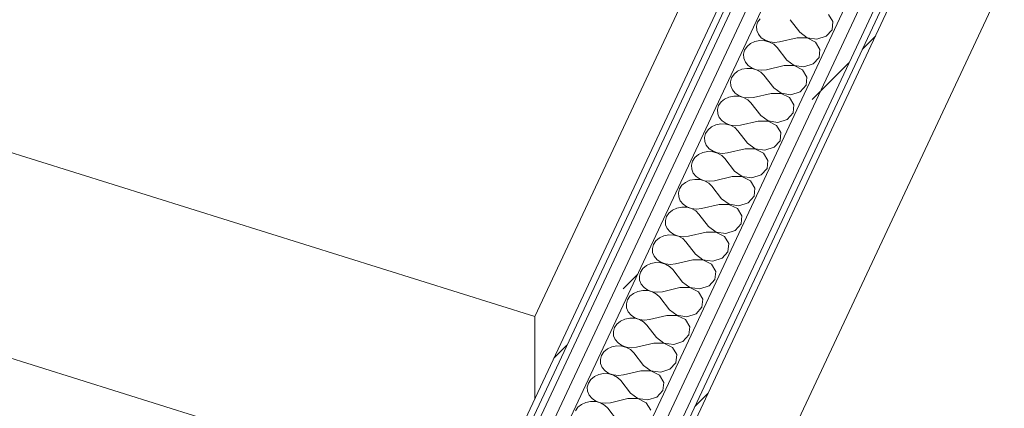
# Model space of a CAD drawing. Header units: millimetres. Extents: x -21126 to 28102, y -1237 to 9397.
# Tile 52 of 226: x -16214 to -15256, y 6319 to 6696. Entities that reach past the tile are written whole.
import ezdxf

# ---------------------------------------------------------------- set-up
doc = ezdxf.new("R2010")
doc.units = ezdxf.units.MM
doc.header["$MEASUREMENT"] = 0
doc.linetypes.add('Wipeout_Contour', pattern=[1000, 0, -1000])
for name, color, linetype in [('Nuevo_08_E_Envans secs', 7, 'Continuous'), ('Nuevo_09_EI_Mobiliari cuines', 7, 'Continuous'), ('Nuevo_09_EI_Mobiliari general', 7, 'Continuous')]:
    doc.layers.add(name, color=color, linetype=linetype)
for name, color, linetype, lineweight in [('Nuevo_08_E_Envans secs_Pluma_Nº__1', 7, 'Continuous', 5), ('Nuevo_09_EI_Mobiliari cuines_Pluma_Nº__1', 7, 'Continuous', 5), ('Nuevo_09_EI_Mobiliari cuines_Pluma_Nº__24', 252, 'Continuous', 5), ('Nuevo_09_EI_Mobiliari general_Pluma_Nº__1', 7, 'Continuous', 5)]:
    doc.layers.add(name, color=color, linetype=linetype, lineweight=lineweight)
for name, color, linetype, lineweight, true_color in [('Nuevo_08_E_Envans secs_Pluma_Nº__102', 7, 'Continuous', 5, 0xcccccc), ('Nuevo_08_E_Envans secs_Pluma_Nº__171', 171, 'Continuous', 13, 0xaaaaff), ('Nuevo_08_E_Envans secs_Pluma_Nº__177', 7, 'Continuous', 15, 0xf7e046)]:
    doc.layers.add(name, color=color, linetype=linetype, lineweight=lineweight, true_color=true_color)
pattern_1 = [(45, (0, 0), (-183.8478, 183.8478), [195, -65]), (45, (7e-14, 183.85), (-183.8478, 183.8478), [195, -65])]

# ---------------------------------------------------------------- blocks, each defined once
blk = doc.blocks.new('Elem Sección_53_1')
at = {"layer": 'Nuevo_09_EI_Mobiliari cuines_Pluma_Nº__1', "color": 7, "linetype": 'Continuous', "lineweight": 5}
for p, q in [((-16036.85, 7157.32), (-16036.85, 7145.22)), ((-15447.37, 6893.38), (-15447.37, 6973.23)), ((-16361.63, 6479.13), (-16361.63, 6610.77)), ((-16302.17, 6456.16), (-16302.17, 6592.2)), ((-16297.22, 6390.85), (-16297.22, 6590.65)), ((-16391.36, 6488.41), (-16379.97, 6512.67)), ((-16379.97, 6512.67), (-16379.97, 6508.27)), ((-16379.97, 6508.27), (-16389.56, 6487.85)), ((-16388.66, 6487.57), (-16379.97, 6506.07)), ((-16379.97, 6501.66), (-16386.85, 6487)), ((-16379.97, 6506.07), (-16379.97, 6501.66)), ((-16391.36, 6484.01), (-16391.36, 6488.41)), ((-16391.36, 6488.41), (-16361.63, 6479.13)), ((-16361.63, 6474.73), (-16391.36, 6484.01)), ((-16391.36, 6481.81), (-16390.46, 6483.73)), ((-16391.36, 6477.41), (-16391.36, 6481.81)), ((-16391.36, 6481.81), (-16361.63, 6472.52)), ((-16388.66, 6483.17), (-16389.56, 6481.25)), ((-16361.63, 6468.12), (-16391.36, 6477.41)), ((-16361.63, 6474.73), (-16361.63, 6479.13)), ((-16302.17, 6456.16), (-16361.63, 6474.73)), ((-16361.63, 6472.52), (-16360.73, 6474.44)), ((-16361.63, 6472.52), (-16361.63, 6468.12)), ((-16302.17, 6453.95), (-16361.63, 6472.52)), ((-16361.63, 6410.97), (-16361.63, 6468.12)), ((-16297.22, 6466.71), (-16302.17, 6456.16)), ((-16302.17, 6453.95), (-16297.22, 6464.51)), ((-16302.17, 6392.4), (-16302.17, 6453.95)), ((-15712.69, 6328.25), (-15712.69, 6408.1))]:
    blk.add_line(p, q, dxfattribs=at)
at = {"layer": 'Nuevo_09_EI_Mobiliari cuines_Pluma_Nº__24', "color": 252, "linetype": 'Continuous', "lineweight": 5}
for p, q in [((-16096.31, 7175.89), (-16361.63, 6610.77)), ((-16096.31, 7175.89), (-16036.85, 7157.32)), ((-16036.85, 7157.32), (-16302.17, 6592.2)), ((-16031.89, 7155.78), (-16297.22, 6590.65)), ((-16031.89, 7155.78), (-15447.37, 6973.23)), ((-15447.37, 6973.23), (-15712.69, 6408.1)), ((-16361.63, 6610.77), (-16302.17, 6592.2)), ((-16297.22, 6590.65), (-15712.69, 6408.1))]:
    blk.add_line(p, q, dxfattribs=at)
blk = doc.blocks.new('*X61')
at = {"layer": 'Nuevo_08_E_Envans secs_Pluma_Nº__102', "color": 254, "linetype": 'Continuous', "lineweight": 5, "true_color": 0xcccccc}
for p, q in [((-15422.81, 6694.36), (-15427.14, 6701.41)), ((-15496.06, 6693.66), (-15497.16, 6689.79)), ((-15493.7, 6697.15), (-15496.06, 6693.66)), ((-15455.16, 6683.98), (-15464.57, 6696.19)), ((-15423.67, 6686.51), (-15422.81, 6694.36)), ((-15497.16, 6689.79), (-15496.92, 6685.81)), ((-15496.92, 6685.81), (-15495.36, 6682.04)), ((-15495.36, 6682.04), (-15492.59, 6678.76)), ((-15455.16, 6683.98), (-15447.97, 6678.71)), ((-15429.46, 6680.19), (-15423.67, 6686.51)), ((-15502.92, 6673.03), (-15506.36, 6670.2)), ((-15498.67, 6674.98), (-15502.92, 6673.03)), ((-15493.93, 6675.92), (-15498.67, 6674.98)), ((-15489.05, 6675.75), (-15493.93, 6675.92)), ((-15492.59, 6678.76), (-15488.83, 6676.22)), ((-15484.41, 6674.51), (-15489.05, 6675.75)), ((-15488.83, 6676.22), (-15484.36, 6674.62)), ((-15480.37, 6672.29), (-15484.41, 6674.51)), ((-15484.36, 6674.62), (-15479.53, 6674.08)), ((-15477.23, 6669.24), (-15480.37, 6672.29)), ((-15479.53, 6674.08), (-15474.7, 6674.63)), ((-15457.69, 6678.59), (-15474.7, 6674.63)), ((-15448.02, 6678.6), (-15457.69, 6678.59)), ((-15439.79, 6674.46), (-15448.02, 6678.6)), ((-15447.97, 6678.71), (-15438.46, 6677.31)), ((-15435.46, 6667.41), (-15439.79, 6674.46)), ((-15438.46, 6677.31), (-15429.46, 6680.19)), ((-15508.71, 6666.71), (-15509.82, 6662.84)), ((-15509.82, 6662.84), (-15509.57, 6658.86)), ((-15506.36, 6670.2), (-15508.71, 6666.71)), ((-15467.81, 6657.03), (-15477.23, 6669.24)), ((-15436.32, 6659.56), (-15435.46, 6667.41)), ((-15509.57, 6658.86), (-15508.01, 6655.09)), ((-15508.01, 6655.09), (-15505.24, 6651.81)), ((-15467.81, 6657.03), (-15460.62, 6651.76)), ((-15451.11, 6650.35), (-15442.11, 6653.24)), ((-15442.11, 6653.24), (-15436.32, 6659.56)), ((-15515.58, 6646.08), (-15519.01, 6643.25)), ((-15511.32, 6648.03), (-15515.58, 6646.08)), ((-15506.58, 6648.96), (-15511.32, 6648.03)), ((-15501.7, 6648.8), (-15506.58, 6648.96)), ((-15505.24, 6651.81), (-15501.48, 6649.27)), ((-15497.07, 6647.56), (-15501.7, 6648.8)), ((-15501.48, 6649.27), (-15497.02, 6647.67)), ((-15493.02, 6645.33), (-15497.07, 6647.56)), ((-15497.02, 6647.67), (-15492.18, 6647.13)), ((-15489.88, 6642.29), (-15493.02, 6645.33)), ((-15492.18, 6647.13), (-15487.35, 6647.68)), ((-15470.34, 6651.64), (-15487.35, 6647.68)), ((-15460.67, 6651.65), (-15470.34, 6651.64)), ((-15452.45, 6647.51), (-15460.67, 6651.65)), ((-15460.62, 6651.76), (-15451.11, 6650.35)), ((-15448.12, 6640.46), (-15452.45, 6647.51)), ((-15521.37, 6639.76), (-15522.47, 6635.88)), ((-15522.47, 6635.88), (-15522.23, 6631.91)), ((-15519.01, 6643.25), (-15521.37, 6639.76)), ((-15480.46, 6630.08), (-15489.88, 6642.29)), ((-15448.98, 6632.61), (-15448.12, 6640.46)), ((-15522.23, 6631.91), (-15520.66, 6628.14)), ((-15520.66, 6628.14), (-15517.9, 6624.86)), ((-15517.9, 6624.86), (-15514.14, 6622.32)), ((-15482.99, 6624.69), (-15500, 6620.73)), ((-15473.33, 6624.7), (-15482.99, 6624.69)), ((-15480.46, 6630.08), (-15473.28, 6624.81)), ((-15465.1, 6620.56), (-15473.33, 6624.7)), ((-15473.28, 6624.81), (-15463.76, 6623.4)), ((-15463.76, 6623.4), (-15454.77, 6626.29)), ((-15454.77, 6626.29), (-15448.98, 6632.61)), ((-15531.66, 6616.3), (-15534.02, 6612.81)), ((-15528.23, 6619.13), (-15531.66, 6616.3)), ((-15523.98, 6621.08), (-15528.23, 6619.13)), ((-15519.23, 6622.01), (-15523.98, 6621.08)), ((-15514.36, 6621.85), (-15519.23, 6622.01)), ((-15509.72, 6620.61), (-15514.36, 6621.85)), ((-15514.14, 6622.32), (-15509.67, 6620.72)), ((-15505.68, 6618.38), (-15509.72, 6620.61)), ((-15509.67, 6620.72), (-15504.84, 6620.18)), ((-15502.53, 6615.34), (-15505.68, 6618.38)), ((-15504.84, 6620.18), (-15500, 6620.73)), ((-15493.12, 6603.13), (-15502.53, 6615.34)), ((-15460.77, 6613.51), (-15465.1, 6620.56)), ((-15534.02, 6612.81), (-15535.12, 6608.93)), ((-15535.12, 6608.93), (-15534.88, 6604.96)), ((-15467.42, 6599.34), (-15461.63, 6605.65)), ((-15461.63, 6605.65), (-15460.77, 6613.51)), ((-15534.88, 6604.96), (-15533.32, 6601.19)), ((-15533.32, 6601.19), (-15530.55, 6597.91)), ((-15530.55, 6597.91), (-15526.79, 6595.37)), ((-15495.65, 6597.74), (-15512.66, 6593.78)), ((-15485.98, 6597.75), (-15495.65, 6597.74)), ((-15493.12, 6603.13), (-15485.93, 6597.85)), ((-15477.75, 6593.61), (-15485.98, 6597.75)), ((-15485.93, 6597.85), (-15476.42, 6596.45)), ((-15476.42, 6596.45), (-15467.42, 6599.34)), ((-15544.32, 6589.35), (-15546.67, 6585.86)), ((-15540.88, 6592.17), (-15544.32, 6589.35)), ((-15536.63, 6594.13), (-15540.88, 6592.17)), ((-15531.89, 6595.06), (-15536.63, 6594.13)), ((-15527.01, 6594.9), (-15531.89, 6595.06)), ((-15522.37, 6593.66), (-15527.01, 6594.9)), ((-15526.79, 6595.37), (-15522.32, 6593.77)), ((-15518.33, 6591.43), (-15522.37, 6593.66)), ((-15522.32, 6593.77), (-15517.49, 6593.22)), ((-15515.19, 6588.39), (-15518.33, 6591.43)), ((-15517.49, 6593.22), (-15512.66, 6593.78)), ((-15505.77, 6576.18), (-15515.19, 6588.39)), ((-15473.42, 6586.56), (-15477.75, 6593.61)), ((-15474.28, 6578.7), (-15473.42, 6586.56)), ((-15546.67, 6585.86), (-15547.78, 6581.98)), ((-15547.78, 6581.98), (-15547.53, 6578.01)), ((-15547.53, 6578.01), (-15545.97, 6574.23)), ((-15480.07, 6572.39), (-15474.28, 6578.7)), ((-15549.28, 6567.18), (-15553.54, 6565.22)), ((-15544.54, 6568.11), (-15549.28, 6567.18)), ((-15545.97, 6574.23), (-15543.2, 6570.96)), ((-15539.66, 6567.95), (-15544.54, 6568.11)), ((-15543.2, 6570.96), (-15539.44, 6568.42)), ((-15535.03, 6566.71), (-15539.66, 6567.95)), ((-15539.44, 6568.42), (-15534.98, 6566.82)), ((-15508.3, 6570.79), (-15525.31, 6566.83)), ((-15498.63, 6570.79), (-15508.3, 6570.79)), ((-15505.77, 6576.18), (-15498.58, 6570.9)), ((-15490.41, 6566.66), (-15498.63, 6570.79)), ((-15498.58, 6570.9), (-15489.07, 6569.5)), ((-15489.07, 6569.5), (-15480.07, 6572.39)), ((-15559.33, 6558.91), (-15560.43, 6555.03)), ((-15556.97, 6562.4), (-15559.33, 6558.91)), ((-15553.54, 6565.22), (-15556.97, 6562.4)), ((-15530.98, 6564.48), (-15535.03, 6566.71)), ((-15534.98, 6566.82), (-15530.14, 6566.27)), ((-15527.84, 6561.44), (-15530.98, 6564.48)), ((-15530.14, 6566.27), (-15525.31, 6566.83)), ((-15518.42, 6549.22), (-15527.84, 6561.44)), ((-15486.08, 6559.61), (-15490.41, 6566.66)), ((-15486.94, 6551.75), (-15486.08, 6559.61)), ((-15560.43, 6555.03), (-15560.19, 6551.05)), ((-15560.19, 6551.05), (-15558.62, 6547.28)), ((-15518.42, 6549.22), (-15511.24, 6543.95)), ((-15492.73, 6545.44), (-15486.94, 6551.75)), ((-15566.19, 6538.27), (-15569.62, 6535.44)), ((-15561.94, 6540.23), (-15566.19, 6538.27)), ((-15557.19, 6541.16), (-15561.94, 6540.23)), ((-15558.62, 6547.28), (-15555.86, 6544.01)), ((-15552.32, 6541), (-15557.19, 6541.16)), ((-15555.86, 6544.01), (-15552.1, 6541.47)), ((-15547.68, 6539.76), (-15552.32, 6541)), ((-15552.1, 6541.47), (-15547.63, 6539.87)), ((-15543.64, 6537.53), (-15547.68, 6539.76)), ((-15547.63, 6539.87), (-15542.8, 6539.32)), ((-15542.8, 6539.32), (-15537.96, 6539.88)), ((-15520.95, 6543.83), (-15537.96, 6539.88)), ((-15511.29, 6543.84), (-15520.95, 6543.83)), ((-15503.06, 6539.71), (-15511.29, 6543.84)), ((-15511.24, 6543.95), (-15501.72, 6542.55)), ((-15498.73, 6532.66), (-15503.06, 6539.71)), ((-15501.72, 6542.55), (-15492.73, 6545.44)), ((-15571.98, 6531.96), (-15573.08, 6528.08)), ((-15569.62, 6535.44), (-15571.98, 6531.96)), ((-15540.49, 6534.49), (-15543.64, 6537.53)), ((-15531.08, 6522.27), (-15540.49, 6534.49)), ((-15499.59, 6524.8), (-15498.73, 6532.66)), ((-15573.08, 6528.08), (-15572.84, 6524.1)), ((-15572.84, 6524.1), (-15571.28, 6520.33)), ((-15571.28, 6520.33), (-15568.51, 6517.05)), ((-15531.08, 6522.27), (-15523.89, 6517)), ((-15505.38, 6518.49), (-15499.59, 6524.8)), ((-15578.84, 6511.32), (-15582.28, 6508.49)), ((-15574.59, 6513.28), (-15578.84, 6511.32)), ((-15569.85, 6514.21), (-15574.59, 6513.28)), ((-15564.97, 6514.05), (-15569.85, 6514.21)), ((-15568.51, 6517.05), (-15564.75, 6514.52)), ((-15560.33, 6512.81), (-15564.97, 6514.05)), ((-15564.75, 6514.52), (-15560.28, 6512.92)), ((-15556.29, 6510.58), (-15560.33, 6512.81)), ((-15560.28, 6512.92), (-15555.45, 6512.37)), ((-15553.15, 6507.53), (-15556.29, 6510.58)), ((-15555.45, 6512.37), (-15550.62, 6512.92)), ((-15533.61, 6516.88), (-15550.62, 6512.92)), ((-15523.94, 6516.89), (-15533.61, 6516.88)), ((-15515.71, 6512.75), (-15523.94, 6516.89)), ((-15523.89, 6517), (-15514.38, 6515.6)), ((-15511.38, 6505.7), (-15515.71, 6512.75)), ((-15514.38, 6515.6), (-15505.38, 6518.49)), ((-15584.63, 6505.01), (-15585.73, 6501.13)), ((-15585.73, 6501.13), (-15585.49, 6497.15)), ((-15582.28, 6508.49), (-15584.63, 6505.01)), ((-15543.73, 6495.32), (-15553.15, 6507.53)), ((-15512.24, 6497.85), (-15511.38, 6505.7)), ((-15585.49, 6497.15), (-15583.93, 6493.38)), ((-15583.93, 6493.38), (-15581.16, 6490.1)), ((-15543.73, 6495.32), (-15536.54, 6490.05)), ((-15527.03, 6488.65), (-15518.03, 6491.54)), ((-15518.03, 6491.54), (-15512.24, 6497.85)), ((-15594.93, 6481.54), (-15597.29, 6478.06)), ((-15591.5, 6484.37), (-15594.93, 6481.54)), ((-15587.24, 6486.32), (-15591.5, 6484.37)), ((-15582.5, 6487.26), (-15587.24, 6486.32)), ((-15577.62, 6487.1), (-15582.5, 6487.26)), ((-15581.16, 6490.1), (-15577.4, 6487.57)), ((-15572.99, 6485.86), (-15577.62, 6487.1)), ((-15577.4, 6487.57), (-15572.94, 6485.96)), ((-15568.94, 6483.63), (-15572.99, 6485.86)), ((-15572.94, 6485.96), (-15568.1, 6485.42)), ((-15565.8, 6480.58), (-15568.94, 6483.63)), ((-15568.1, 6485.42), (-15563.27, 6485.97)), ((-15546.26, 6489.93), (-15563.27, 6485.97)), ((-15536.59, 6489.94), (-15546.26, 6489.93)), ((-15528.37, 6485.8), (-15536.59, 6489.94)), ((-15536.54, 6490.05), (-15527.03, 6488.65)), ((-15524.04, 6478.75), (-15528.37, 6485.8)), ((-15597.29, 6478.06), (-15598.39, 6474.18)), ((-15598.39, 6474.18), (-15598.15, 6470.2)), ((-15556.38, 6468.37), (-15565.8, 6480.58)), ((-15524.89, 6470.9), (-15524.04, 6478.75)), ((-15598.15, 6470.2), (-15596.58, 6466.43)), ((-15596.58, 6466.43), (-15593.82, 6463.15)), ((-15593.82, 6463.15), (-15590.06, 6460.62)), ((-15558.91, 6462.98), (-15575.92, 6459.02)), ((-15549.25, 6462.99), (-15558.91, 6462.98)), ((-15556.38, 6468.37), (-15549.2, 6463.1)), ((-15541.02, 6458.85), (-15549.25, 6462.99)), ((-15549.2, 6463.1), (-15539.68, 6461.7)), ((-15539.68, 6461.7), (-15530.69, 6464.58)), ((-15530.69, 6464.58), (-15524.89, 6470.9)), ((-15607.58, 6454.59), (-15609.94, 6451.1)), ((-15604.15, 6457.42), (-15607.58, 6454.59)), ((-15599.9, 6459.37), (-15604.15, 6457.42)), ((-15595.15, 6460.31), (-15599.9, 6459.37)), ((-15590.28, 6460.15), (-15595.15, 6460.31)), ((-15585.64, 6458.9), (-15590.28, 6460.15)), ((-15590.06, 6460.62), (-15585.59, 6459.01)), ((-15581.6, 6456.68), (-15585.64, 6458.9)), ((-15585.59, 6459.01), (-15580.76, 6458.47)), ((-15578.45, 6453.63), (-15581.6, 6456.68)), ((-15580.76, 6458.47), (-15575.92, 6459.02)), ((-15569.04, 6441.42), (-15578.45, 6453.63)), ((-15536.69, 6451.8), (-15541.02, 6458.85)), ((-15609.94, 6451.1), (-15611.04, 6447.23)), ((-15611.04, 6447.23), (-15610.8, 6443.25)), ((-15610.8, 6443.25), (-15609.24, 6439.48)), ((-15543.34, 6437.63), (-15537.55, 6443.95)), ((-15537.55, 6443.95), (-15536.69, 6451.8)), ((-15607.81, 6433.36), (-15612.55, 6432.42)), ((-15609.24, 6439.48), (-15606.47, 6436.2)), ((-15602.93, 6433.19), (-15607.81, 6433.36)), ((-15606.47, 6436.2), (-15602.71, 6433.66)), ((-15598.29, 6431.95), (-15602.93, 6433.19)), ((-15602.71, 6433.66), (-15598.24, 6432.06)), ((-15571.57, 6436.03), (-15588.58, 6432.07)), ((-15561.9, 6436.04), (-15571.57, 6436.03)), ((-15569.04, 6441.42), (-15561.85, 6436.15)), ((-15553.67, 6431.9), (-15561.9, 6436.04)), ((-15561.85, 6436.15), (-15552.34, 6434.75)), ((-15552.34, 6434.75), (-15543.34, 6437.63)), ((-15622.59, 6424.15), (-15623.69, 6420.27)), ((-15620.24, 6427.64), (-15622.59, 6424.15)), ((-15616.8, 6430.47), (-15620.24, 6427.64)), ((-15612.55, 6432.42), (-15616.8, 6430.47)), ((-15594.25, 6429.73), (-15598.29, 6431.95)), ((-15598.24, 6432.06), (-15593.41, 6431.52)), ((-15591.11, 6426.68), (-15594.25, 6429.73)), ((-15593.41, 6431.52), (-15588.58, 6432.07)), ((-15581.69, 6414.47), (-15591.11, 6426.68)), ((-15549.34, 6424.85), (-15553.67, 6431.9)), ((-15550.2, 6417), (-15549.34, 6424.85)), ((-15623.69, 6420.27), (-15623.45, 6416.3)), ((-15623.45, 6416.3), (-15621.89, 6412.53)), ((-15581.69, 6414.47), (-15574.5, 6409.2)), ((-15555.99, 6410.68), (-15550.2, 6417)), ((-15625.2, 6405.47), (-15629.46, 6403.52)), ((-15620.46, 6406.4), (-15625.2, 6405.47)), ((-15621.89, 6412.53), (-15619.12, 6409.25)), ((-15615.58, 6406.24), (-15620.46, 6406.4)), ((-15619.12, 6409.25), (-15615.36, 6406.71)), ((-15610.95, 6405), (-15615.58, 6406.24)), ((-15615.36, 6406.71), (-15610.9, 6405.11)), ((-15606.9, 6402.77), (-15610.95, 6405)), ((-15610.9, 6405.11), (-15606.06, 6404.57)), ((-15606.06, 6404.57), (-15601.23, 6405.12)), ((-15584.22, 6409.08), (-15601.23, 6405.12)), ((-15574.55, 6409.09), (-15584.22, 6409.08)), ((-15566.33, 6404.95), (-15574.55, 6409.09)), ((-15574.5, 6409.2), (-15564.99, 6407.79)), ((-15562, 6397.9), (-15566.33, 6404.95)), ((-15564.99, 6407.79), (-15555.99, 6410.68)), ((-15635.25, 6397.2), (-15636.35, 6393.32)), ((-15632.89, 6400.69), (-15635.25, 6397.2)), ((-15629.46, 6403.52), (-15632.89, 6400.69)), ((-15603.76, 6399.73), (-15606.9, 6402.77)), ((-15594.34, 6387.52), (-15603.76, 6399.73)), ((-15562.85, 6390.05), (-15562, 6397.9)), ((-15636.35, 6393.32), (-15636.11, 6389.35)), ((-15636.11, 6389.35), (-15634.54, 6385.58)), ((-15634.54, 6385.58), (-15631.78, 6382.3)), ((-15594.34, 6387.52), (-15587.16, 6382.25)), ((-15568.65, 6383.73), (-15562.85, 6390.05)), ((-15642.11, 6376.57), (-15645.54, 6373.74)), ((-15637.86, 6378.52), (-15642.11, 6376.57)), ((-15633.11, 6379.45), (-15637.86, 6378.52)), ((-15628.24, 6379.29), (-15633.11, 6379.45)), ((-15631.78, 6382.3), (-15628.02, 6379.76)), ((-15623.6, 6378.05), (-15628.24, 6379.29)), ((-15628.02, 6379.76), (-15623.55, 6378.16)), ((-15619.56, 6375.82), (-15623.6, 6378.05)), ((-15623.55, 6378.16), (-15618.72, 6377.62)), ((-15616.41, 6372.78), (-15619.56, 6375.82)), ((-15618.72, 6377.62), (-15613.88, 6378.17)), ((-15596.87, 6382.13), (-15613.88, 6378.17)), ((-15587.21, 6382.14), (-15596.87, 6382.13)), ((-15578.98, 6378), (-15587.21, 6382.14)), ((-15587.16, 6382.25), (-15577.64, 6380.84)), ((-15574.65, 6370.95), (-15578.98, 6378)), ((-15577.64, 6380.84), (-15568.65, 6383.73)), ((-15647.9, 6370.25), (-15649, 6366.37)), ((-15649, 6366.37), (-15648.76, 6362.4)), ((-15645.54, 6373.74), (-15647.9, 6370.25)), ((-15607, 6360.57), (-15616.41, 6372.78)), ((-15575.51, 6363.09), (-15574.65, 6370.95)), ((-15648.76, 6362.4), (-15647.2, 6358.63)), ((-15647.2, 6358.63), (-15644.43, 6355.35)), ((-15607, 6360.57), (-15599.81, 6355.29)), ((-15590.3, 6353.89), (-15581.3, 6356.78)), ((-15581.3, 6356.78), (-15575.51, 6363.09)), ((-15654.76, 6349.61), (-15658.2, 6346.79)), ((-15650.51, 6351.57), (-15654.76, 6349.61)), ((-15645.77, 6352.5), (-15650.51, 6351.57)), ((-15640.89, 6352.34), (-15645.77, 6352.5)), ((-15644.43, 6355.35), (-15640.67, 6352.81)), ((-15636.25, 6351.1), (-15640.89, 6352.34)), ((-15640.67, 6352.81), (-15636.2, 6351.21)), ((-15632.21, 6348.87), (-15636.25, 6351.1)), ((-15636.2, 6351.21), (-15631.37, 6350.66)), ((-15629.07, 6345.83), (-15632.21, 6348.87)), ((-15631.37, 6350.66), (-15626.54, 6351.22)), ((-15609.53, 6355.18), (-15626.54, 6351.22)), ((-15599.86, 6355.19), (-15609.53, 6355.18)), ((-15591.63, 6351.05), (-15599.86, 6355.19)), ((-15599.81, 6355.29), (-15590.3, 6353.89)), ((-15587.3, 6344), (-15591.63, 6351.05)), ((-15660.55, 6343.3), (-15661.65, 6339.42)), ((-15661.65, 6339.42), (-15661.41, 6335.45)), ((-15658.2, 6346.79), (-15660.55, 6343.3)), ((-15619.65, 6333.62), (-15629.07, 6345.83)), ((-15588.16, 6336.14), (-15587.3, 6344)), ((-15661.41, 6335.45), (-15659.85, 6331.67)), ((-15659.85, 6331.67), (-15657.08, 6328.4)), ((-15657.08, 6328.4), (-15653.32, 6325.86)), ((-15622.18, 6328.23), (-15639.19, 6324.27)), ((-15612.51, 6328.23), (-15622.18, 6328.23)), ((-15619.65, 6333.62), (-15612.46, 6328.34)), ((-15604.29, 6324.1), (-15612.51, 6328.23)), ((-15612.46, 6328.34), (-15602.95, 6326.94)), ((-15602.95, 6326.94), (-15593.95, 6329.83)), ((-15593.95, 6329.83), (-15588.16, 6336.14)), ((-15670.85, 6319.84), (-15673.21, 6316.35)), ((-15667.41, 6322.66), (-15670.85, 6319.84)), ((-15663.16, 6324.62), (-15667.41, 6322.66)), ((-15658.42, 6325.55), (-15663.16, 6324.62)), ((-15653.54, 6325.39), (-15658.42, 6325.55)), ((-15648.91, 6324.15), (-15653.54, 6325.39)), ((-15653.32, 6325.86), (-15648.86, 6324.26)), ((-15644.86, 6321.92), (-15648.91, 6324.15)), ((-15648.86, 6324.26), (-15644.02, 6323.71)), ((-15641.72, 6318.88), (-15644.86, 6321.92)), ((-15644.02, 6323.71), (-15639.19, 6324.27)), ((-15632.3, 6306.66), (-15641.72, 6318.88)), ((-15599.96, 6317.05), (-15604.29, 6324.1))]:
    blk.add_line(p, q, dxfattribs=at)
blk = doc.blocks.new('Elem Sección_54_1')
at = {"layer": 'Nuevo_08_E_Envans secs', "lineweight": 0}
blk.add_blockref('*X61', (0, 0), dxfattribs=at)
at = {"color": 254, "linetype": 'Wipeout_Contour', "lineweight": 0, "ltscale": 68043.481501}
blk.add_wipeout([(-16421.98, 4817.49), (-16416.04, 4815.63), (-15394.98, 6990.44), (-15400.93, 6992.3)], dxfattribs=at).dxf.layer = 'Nuevo_08_E_Envans secs'
at = {"layer": 'Nuevo_08_E_Envans secs_Pluma_Nº__171', "linetype": 'Continuous', "lineweight": 13, "true_color": 0xaaaaff}
h = blk.add_hatch(dxfattribs=at)
h.set_pattern_fill('Panellat_HPL_0001', color=161, style=0, pattern_type=2)
h.set_pattern_definition(pattern_1)
h.paths.add_polyline_path([(-16421.98, 4817.49), (-16416.04, 4815.63), (-15394.98, 6990.44), (-15400.93, 6992.3)])
at = {"color": 254, "linetype": 'Wipeout_Contour', "lineweight": 0, "ltscale": 67533.449788}
blk.add_wipeout([(-15276.46, 6964.56), (-16309.28, 4764.67), (-16296.4, 4760.65), (-15263.58, 6960.53)], dxfattribs=at).dxf.layer = 'Nuevo_08_E_Envans secs'
at = {"layer": 'Nuevo_08_E_Envans secs_Pluma_Nº__177', "linetype": 'Continuous', "lineweight": 15, "true_color": 0xf7e046}
h = blk.add_hatch(dxfattribs=at)
h.set_pattern_fill('Panellat_HPL_0001', color=53, style=0, pattern_type=2)
h.set_pattern_definition(pattern_1)
h.paths.add_polyline_path([(-15276.46, 6964.56), (-16309.28, 4764.67), (-16296.4, 4760.65), (-15263.58, 6960.53)])
at = {"color": 254, "linetype": 'Wipeout_Contour', "lineweight": 0, "ltscale": 84376.766656}
blk.add_wipeout([(-15284.41, 6979.09), (-16322.17, 4768.7), (-16309.28, 4764.67), (-15276.46, 6964.56), (-15271.53, 6975.07)], dxfattribs=at).dxf.layer = 'Nuevo_08_E_Envans secs'
at = {"layer": 'Nuevo_08_E_Envans secs_Pluma_Nº__177', "linetype": 'Continuous', "lineweight": 15, "true_color": 0xf7e046}
h = blk.add_hatch(dxfattribs=at)
h.set_pattern_fill('Panellat_HPL_0001', color=53, style=0, pattern_type=2)
h.set_pattern_definition(pattern_1)
h.paths.add_polyline_path([(-15284.41, 6979.09), (-16322.17, 4768.7), (-16309.28, 4764.67), (-15276.46, 6964.56), (-15271.53, 6975.07)])
at = {"color": 254, "linetype": 'Wipeout_Contour', "lineweight": 0, "ltscale": 84818.950487}
blk.add_wipeout([(-15371.6, 6994.27), (-16404.42, 4794.39), (-16391.54, 4790.36), (-15353.78, 7000.75), (-15366.66, 7004.78)], dxfattribs=at).dxf.layer = 'Nuevo_08_E_Envans secs'
at = {"layer": 'Nuevo_08_E_Envans secs_Pluma_Nº__177', "linetype": 'Continuous', "lineweight": 15, "true_color": 0xf7e046}
h = blk.add_hatch(dxfattribs=at)
h.set_pattern_fill('Panellat_HPL_0001', color=53, style=0, pattern_type=2)
h.set_pattern_definition(pattern_1)
h.paths.add_polyline_path([(-15371.6, 6994.27), (-16404.42, 4794.39), (-16391.54, 4790.36), (-15353.78, 7000.75), (-15366.66, 7004.78)])
at = {"color": 254, "linetype": 'Wipeout_Contour', "lineweight": 0, "ltscale": 67984.310101}
blk.add_wipeout([(-15384.48, 6998.29), (-16417.3, 4798.41), (-16404.42, 4794.39), (-15371.6, 6994.27)], dxfattribs=at).dxf.layer = 'Nuevo_08_E_Envans secs'
at = {"layer": 'Nuevo_08_E_Envans secs_Pluma_Nº__177', "linetype": 'Continuous', "lineweight": 15, "true_color": 0xf7e046}
h = blk.add_hatch(dxfattribs=at)
h.set_pattern_fill('Panellat_HPL_0001', color=53, style=0, pattern_type=2)
h.set_pattern_definition(pattern_1)
h.paths.add_polyline_path([(-15384.48, 6998.29), (-16417.3, 4798.41), (-16404.42, 4794.39), (-15371.6, 6994.27)])
at = {"color": 254, "linetype": 'Wipeout_Contour', "lineweight": 0, "ltscale": 67464.366839}
blk.add_wipeout([(-16283.24, 4774.16), (-16277.3, 4772.3), (-15256.24, 6947.12), (-15262.19, 6948.97)], dxfattribs=at).dxf.layer = 'Nuevo_08_E_Envans secs'
at = {"layer": 'Nuevo_08_E_Envans secs_Pluma_Nº__171', "linetype": 'Continuous', "lineweight": 13, "true_color": 0xaaaaff}
h = blk.add_hatch(dxfattribs=at)
h.set_pattern_fill('Panellat_HPL_0001', color=161, style=0, pattern_type=2)
h.set_pattern_definition(pattern_1)
h.paths.add_polyline_path([(-16283.24, 4774.16), (-16277.3, 4772.3), (-15256.24, 6947.12), (-15262.19, 6948.97)])
at = {"layer": 'Nuevo_08_E_Envans secs_Pluma_Nº__1', "color": 7, "linetype": 'Continuous', "lineweight": 5}
for p, q in [((-15400.93, 6992.3), (-16419.71, 4822.34)), ((-15371.6, 6994.27), (-16404.42, 4794.39)), ((-15276.46, 6964.56), (-16309.28, 4764.67)), ((-15256.24, 6947.12), (-16275.02, 4777.15))]:
    blk.add_line(p, q, dxfattribs=at)
at = {"layer": 'Nuevo_08_E_Envans secs_Pluma_Nº__1', "color": 7, "linetype": 'Continuous', "lineweight": 5, "flags": 128}
for points in [[(-15348.85, 7011.27), (-15353.78, 7000.75), (-16391.54, 4790.36)], [(-15384.48, 6998.29), (-15386.76, 6993.44), (-16412.37, 4808.92)], [(-15392.7, 6995.3), (-15394.98, 6990.44), (-16416.04, 4815.63)], [(-15279.48, 6989.6), (-15284.41, 6979.09), (-16322.17, 4768.7)], [(-15263.58, 6960.53), (-15265.86, 6955.68), (-16291.47, 4771.16)], [(-15259.91, 6953.82), (-15262.19, 6948.97), (-16283.24, 4774.16)]]:
    blk.add_lwpolyline(points, dxfattribs=at)
blk = doc.blocks.new('Elem Sección_82_1')
at = {"layer": 'Nuevo_09_EI_Mobiliari general_Pluma_Nº__1', "color": 7, "linetype": 'Continuous', "lineweight": 5}
blk.add_line((-15256.24, 6734.27), (-16187.87, 4749.93), dxfattribs=at)
blk = doc.blocks.new('Elem Sección_99_1')
at = {"layer": 'Nuevo_09_EI_Mobiliari cuines_Pluma_Nº__1', "color": 7, "linetype": 'Continuous', "lineweight": 5}
for p, q in [((-16383.98, 6417.95), (-16383.98, 6405.85)), ((-15794.5, 6154), (-15794.5, 6233.85)), ((-16708.76, 5739.75), (-16708.76, 5871.39)), ((-16649.3, 5716.78), (-16649.3, 5852.82)), ((-16644.34, 5606.54), (-16644.34, 5851.28)), ((-16738.49, 5749.04), (-16727.1, 5773.29)), ((-16727.1, 5773.29), (-16727.1, 5768.89)), ((-16727.1, 5768.89), (-16736.69, 5748.48)), ((-16735.79, 5748.19), (-16727.1, 5766.69)), ((-16727.1, 5766.69), (-16727.1, 5762.29)), ((-16727.1, 5762.29), (-16733.98, 5747.63)), ((-16738.49, 5744.64), (-16738.49, 5749.04)), ((-16738.49, 5749.04), (-16708.76, 5739.75)), ((-16708.76, 5735.35), (-16738.49, 5744.64)), ((-16738.49, 5742.44), (-16737.59, 5744.36)), ((-16735.79, 5743.79), (-16736.69, 5741.87)), ((-16738.49, 5738.03), (-16738.49, 5742.44)), ((-16738.49, 5742.44), (-16708.76, 5733.15)), ((-16708.76, 5728.75), (-16738.49, 5738.03)), ((-16708.76, 5735.35), (-16708.76, 5739.75)), ((-16649.3, 5716.78), (-16708.76, 5735.35)), ((-16708.76, 5733.15), (-16707.86, 5735.07)), ((-16708.76, 5733.15), (-16708.76, 5728.75)), ((-16649.3, 5714.58), (-16708.76, 5733.15)), ((-16708.76, 5626.65), (-16708.76, 5728.75)), ((-16644.34, 5727.34), (-16649.3, 5716.78)), ((-16649.3, 5714.58), (-16644.34, 5725.14)), ((-16649.3, 5608.08), (-16649.3, 5714.58)), ((-16059.82, 5588.88), (-16059.82, 5668.73))]:
    blk.add_line(p, q, dxfattribs=at)
at = {"layer": 'Nuevo_09_EI_Mobiliari cuines_Pluma_Nº__24', "color": 252, "linetype": 'Continuous', "lineweight": 5}
for p, q in [((-16443.44, 6436.52), (-16708.76, 5871.39)), ((-16443.44, 6436.52), (-16383.98, 6417.95)), ((-16383.98, 6417.95), (-16649.3, 5852.82)), ((-16379.02, 6416.4), (-16644.34, 5851.28)), ((-16379.02, 6416.4), (-15794.5, 6233.85)), ((-15794.5, 6233.85), (-16059.82, 5668.73)), ((-16708.76, 5871.39), (-16649.3, 5852.82)), ((-16644.34, 5851.28), (-16059.82, 5668.73))]:
    blk.add_line(p, q, dxfattribs=at)

msp = doc.modelspace()

# ---------------------------------------------------------------- block references
at = {"layer": 'Nuevo_09_EI_Mobiliari cuines', "lineweight": 0}
msp.add_blockref('Elem Sección_53_1', (0, 0), dxfattribs=at)

# ---------------------------------------------------------------- next in the draw order: block references
at = {"layer": 'Nuevo_08_E_Envans secs', "lineweight": 0}
msp.add_blockref('Elem Sección_54_1', (0, 0), dxfattribs=at)

# ---------------------------------------------------------------- next in the draw order: block references
at = {"layer": 'Nuevo_09_EI_Mobiliari cuines', "lineweight": 0}
msp.add_blockref('Elem Sección_99_1', (0, 0), dxfattribs=at)
at = {"layer": 'Nuevo_09_EI_Mobiliari general', "lineweight": 0}
msp.add_blockref('Elem Sección_82_1', (0, 0), dxfattribs=at)

doc.saveas('drawing.dxf')
